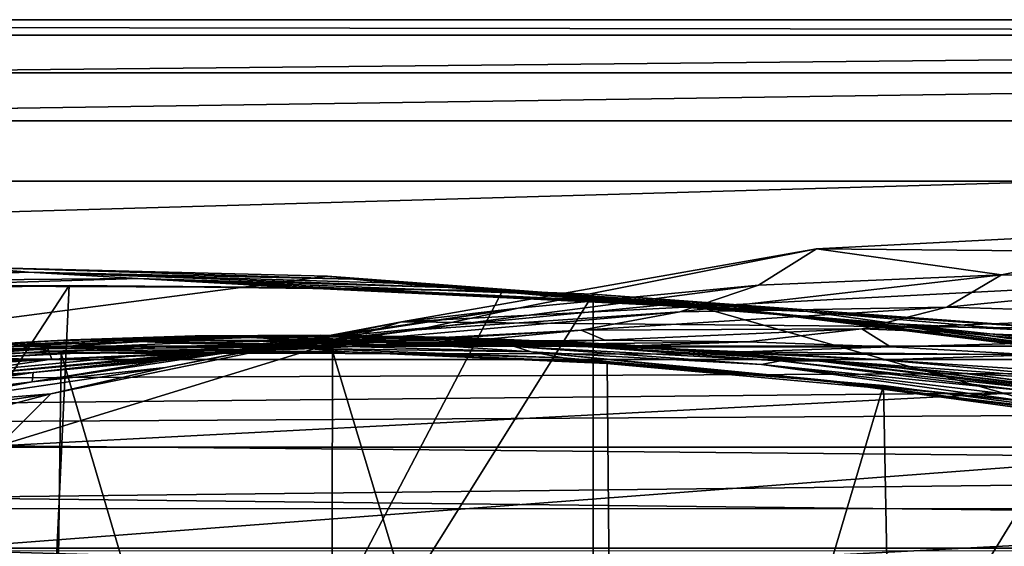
# Model space of a CAD drawing. Header units: metres. Extents: x -1004 to 0, y -808 to 0.
# Tile 68 of 116: x -492 to -394, y -52 to 0. Entities that reach past the tile are written whole.
import ezdxf

# ---------------------------------------------------------------- set-up
doc = ezdxf.new("R2010")
doc.units = ezdxf.units.M

msp = doc.modelspace()

# ---------------------------------------------------------------- linework, layer by layer
at = {"layer": 'top'}
for points in [[(-17.027203, -5.267202, 163.059998), (-987.0271, -5.267202, 163.059998), (-17.027203, -5.267202, 176.059509)], [(-987.0271, -5.267202, 163.059998), (-987.0271, -5.267202, 176.059265), (-17.027203, -5.267202, 176.059509)], [(-17.027203, -5.267202, 176.059509), (-987.0271, -5.267202, 176.059265), (-987.0271, -5.267202, 2050.060059)], [(-987.0271, -5.267202, 2063.060059), (-17.027203, -5.267202, 2063.060059), (-987.0271, -5.267202, 2050.060059)], [(-17.027203, -5.267202, 2063.060059), (-17.027203, -5.267202, 2050.060059), (-987.0271, -5.267202, 2050.060059)], [(-987.0271, -5.267202, 2050.060059), (-17.027203, -5.267202, 2050.060059), (-17.027203, -5.267202, 176.059509)], [(-953.0271, -32.2672, 2063.060059), (-17.027203, -5.267202, 2063.060059), (-987.0271, -5.267202, 2063.060059)], [(-987.0271, -5.267202, 163.059998), (-17.027203, -5.267202, 163.059998), (-953.0271, -32.2672, 163.059998)], [(-953.0271, -32.2672, 2063.060059), (-51.027081, -32.2672, 2063.060059), (-17.027203, -5.267202, 2063.060059)], [(-953.0271, -32.2672, 163.059998), (-17.027203, -5.267202, 163.059998), (-51.027081, -32.2672, 163.059998)], [(-412.977356, -22.644466, 665.810608), (-371.316925, -20.505526, 665.866638), (-394.683167, -25.237535, 752.310547)], [(-329.705994, -23.457561, 665.789368), (-371.316925, -20.505526, 665.866638), (-412.977356, -22.644466, 665.810608)], [(-371.316925, -20.505526, 665.866638), (-370.512573, -25.53261, 752.329712), (-394.683167, -25.237535, 752.310547)], [(-454.059784, -29.87845, 665.621094), (-412.977356, -22.644466, 665.810608), (-442.518097, -28.522995, 752.261841)], [(-454.059784, -29.87845, 665.621094), (-329.705994, -23.457561, 665.789368), (-412.977356, -22.644466, 665.810608)], [(-442.518097, -28.522995, 752.261841), (-412.977356, -22.644466, 665.810608), (-418.730743, -26.23218, 752.288025)], [(-412.977356, -22.644466, 665.810608), (-394.683167, -25.237535, 752.310547), (-418.730743, -26.23218, 752.288025)], [(-288.764374, -31.452314, 665.580017), (-329.705994, -23.457561, 665.789368), (-454.059784, -29.87845, 665.621094)], [(-637.780579, -48.406116, 1607.5177), (-461.376587, -25.341852, 1608.121216), (-496.827362, -24.46418, 1608.144409)], [(-496.827362, -24.46418, 1608.144409), (-490.974609, -24.950491, 1689.975464), (-527.130493, -25.6196, 1689.31604)], [(-490.974609, -24.950491, 1689.975464), (-517.739502, -25.928944, 1772.200317), (-527.130493, -25.6196, 1689.31604)], [(-480.15744, -25.603836, 1773.119629), (-517.739502, -25.928944, 1772.200317), (-490.974609, -24.950491, 1689.975464)], [(-490.974609, -24.950491, 1689.975464), (-496.827362, -24.46418, 1608.144409), (-458.821869, -25.653067, 1648.767578)], [(-496.827362, -24.46418, 1608.144409), (-461.376587, -25.341852, 1608.121216), (-458.821869, -25.653067, 1648.767578)], [(-449.426849, -26.477554, 1732.860718), (-480.15744, -25.603836, 1773.119629), (-490.974609, -24.950491, 1689.975464)], [(-458.821869, -25.653067, 1648.767578), (-454.830902, -26.033869, 1690.9104), (-490.974609, -24.950491, 1689.975464)], [(-454.830902, -26.033869, 1690.9104), (-449.426849, -26.477554, 1732.860718), (-490.974609, -24.950491, 1689.975464)], [(-418.730743, -26.23218, 752.288025), (-394.683167, -25.237535, 752.310547), (-426.500427, -28.886604, 841.083862)], [(-394.683167, -25.237535, 752.310547), (-400.107574, -28.410944, 841.244873), (-426.500427, -28.886604, 841.083862)], [(-394.683167, -25.237535, 752.310547), (-370.512573, -25.53261, 752.329712), (-400.107574, -28.410944, 841.244873)], [(-426.014893, -28.004723, 1608.051392), (-461.376587, -25.341852, 1608.121216), (-637.780579, -48.406116, 1607.5177)], [(-491.15625, -116.577606, 1985.75293), (-546.876587, -118.072487, 1979.189331), (-486.961456, -26.276386, 1933.765869)], [(-486.961456, -26.276386, 1933.765869), (-546.876587, -118.072487, 1979.189331), (-519.606262, -26.977951, 1930.408691)], [(-486.961456, -26.276386, 1933.765869), (-519.606262, -26.977951, 1930.408691), (-504.183136, -26.308109, 1854.283813)], [(-517.739502, -25.928944, 1772.200317), (-480.15744, -25.603836, 1773.119629), (-504.183136, -26.308109, 1854.283813)], [(-480.15744, -25.603836, 1773.119629), (-464.465149, -26.461739, 1855.237183), (-504.183136, -26.308109, 1854.283813)], [(-464.465149, -26.461739, 1855.237183), (-486.961456, -26.276386, 1933.765869), (-504.183136, -26.308109, 1854.283813)], [(-444.056793, -26.800941, 1935.926758), (-491.15625, -116.577606, 1985.75293), (-486.961456, -26.276386, 1933.765869)], [(-444.056793, -26.800941, 1935.926758), (-486.961456, -26.276386, 1933.765869), (-464.465149, -26.461739, 1855.237183)], [(-442.615204, -27.044226, 1774.55957), (-480.15744, -25.603836, 1773.119629), (-449.426849, -26.477554, 1732.860718)], [(-464.465149, -26.461739, 1855.237183), (-480.15744, -25.603836, 1773.119629), (-434.40448, -27.758381, 1815.953613)], [(-480.15744, -25.603836, 1773.119629), (-442.615204, -27.044226, 1774.55957), (-434.40448, -27.758381, 1815.953613)], [(-458.821869, -25.653067, 1648.767578), (-461.376587, -25.341852, 1608.121216), (-426.014893, -28.004723, 1608.051392)], [(-458.821869, -25.653067, 1648.767578), (-426.014893, -28.004723, 1608.051392), (-423.20816, -28.372147, 1649.569214)], [(-454.830902, -26.033869, 1690.9104), (-458.821869, -25.653067, 1648.767578), (-423.20816, -28.372147, 1649.569214)], [(-449.426849, -26.477554, 1732.860718), (-454.830902, -26.033869, 1690.9104), (-418.795898, -28.863375, 1692.129028)], [(-418.795898, -28.863375, 1692.129028), (-454.830902, -26.033869, 1690.9104), (-423.20816, -28.372147, 1649.569214)], [(-442.518097, -28.522995, 752.261841), (-418.730743, -26.23218, 752.288025), (-452.556793, -30.663872, 840.931458)], [(-418.730743, -26.23218, 752.288025), (-426.500427, -28.886604, 841.083862), (-452.556793, -30.663872, 840.931458)], [(-370.512573, -25.53261, 752.329712), (-373.556427, -29.223242, 841.408875), (-400.107574, -28.410944, 841.244873)], [(-491.15625, -116.577606, 1985.75293), (-444.056793, -26.800941, 1935.926758), (-435.077423, -27.128115, 1936.041748)], [(-435.077423, -117.079147, 1987.980957), (-491.15625, -116.577606, 1985.75293), (-435.077423, -27.128115, 1936.041748)], [(-413.885864, -28.846668, 1897.617188), (-444.056793, -26.800941, 1935.926758), (-464.465149, -26.461739, 1855.237183)], [(-434.40448, -27.758381, 1815.953613), (-424.819885, -28.418493, 1856.990479), (-464.465149, -26.461739, 1855.237183)], [(-424.819885, -28.418493, 1856.990479), (-413.885864, -28.846668, 1897.617188), (-464.465149, -26.461739, 1855.237183)], [(-423.890167, -28.424677, 1775.47937), (-442.615204, -27.044226, 1774.55957), (-449.426849, -26.477554, 1732.860718)], [(-423.890167, -28.424677, 1775.47937), (-449.426849, -26.477554, 1732.860718), (-412.795319, -29.463282, 1734.473145)], [(-412.795319, -29.463282, 1734.473145), (-449.426849, -26.477554, 1732.860718), (-418.795898, -28.863375, 1692.129028)], [(-435.077423, -27.128115, 1936.041748), (-444.056793, -26.800941, 1935.926758), (-413.885864, -28.846668, 1897.617188)], [(-434.40448, -27.758381, 1815.953613), (-442.615204, -27.044226, 1774.55957), (-423.890167, -28.424677, 1775.47937)], [(-382.221283, -31.021881, 1934.762817), (-435.077423, -27.128115, 1936.041748), (-413.885864, -28.846668, 1897.617188)], [(-382.221283, -31.021881, 1934.762817), (-435.077423, -117.079147, 1987.980957), (-435.077423, -27.128115, 1936.041748)], [(-354.224518, -48.323433, 1607.518677), (-426.014893, -28.004723, 1608.051392), (-637.780579, -48.406116, 1607.5177)], [(-424.819885, -28.418493, 1856.990479), (-434.40448, -27.758381, 1815.953613), (-415.204773, -29.27095, 1817.0177)], [(-415.204773, -29.27095, 1817.0177), (-434.40448, -27.758381, 1815.953613), (-423.890167, -28.424677, 1775.47937)], [(-426.014893, -28.004723, 1608.051392), (-390.828033, -32.411217, 1607.935791), (-423.20816, -28.372147, 1649.569214)], [(-390.828033, -32.411217, 1607.935791), (-426.014893, -28.004723, 1608.051392), (-354.224518, -48.323433, 1607.518677)], [(-452.556793, -30.663872, 840.931458), (-478.099182, -33.75246, 840.793579), (-442.518097, -28.522995, 752.261841)], [(-478.099182, -33.75246, 840.793579), (-465.909302, -32.11071, 752.232056), (-442.518097, -28.522995, 752.261841)], [(-465.909302, -32.11071, 752.232056), (-454.059784, -29.87845, 665.621094), (-442.518097, -28.522995, 752.261841)], [(-452.556793, -30.663872, 840.931458), (-426.500427, -28.886604, 841.083862), (-463.67572, -32.141033, 930.188354)], [(-463.67572, -32.141033, 930.188354), (-426.500427, -28.886604, 841.083862), (-436.270874, -30.70228, 930.506287)], [(-426.500427, -28.886604, 841.083862), (-400.107574, -28.410944, 841.244873), (-436.270874, -30.70228, 930.506287)], [(-436.270874, -30.70228, 930.506287), (-400.107574, -28.410944, 841.244873), (-408.49231, -30.561541, 930.846924)], [(-413.885864, -28.846668, 1897.617188), (-424.819885, -28.418493, 1856.990479), (-405.057709, -30.070532, 1858.174194)], [(-405.057709, -30.070532, 1858.174194), (-424.819885, -28.418493, 1856.990479), (-415.204773, -29.27095, 1817.0177)], [(-415.204773, -29.27095, 1817.0177), (-423.890167, -28.424677, 1775.47937), (-405.213074, -30.240788, 1776.535034)], [(-405.213074, -30.240788, 1776.535034), (-423.890167, -28.424677, 1775.47937), (-412.795319, -29.463282, 1734.473145)], [(-423.20816, -28.372147, 1649.569214), (-390.828033, -32.411217, 1607.935791), (-387.783325, -32.822395, 1650.543701)], [(-423.20816, -28.372147, 1649.569214), (-387.783325, -32.822395, 1650.543701), (-418.795898, -28.863375, 1692.129028)], [(-387.783325, -32.822395, 1650.543701), (-382.961853, -33.409046, 1693.639282), (-418.795898, -28.863375, 1692.129028)], [(-418.795898, -28.863375, 1692.129028), (-382.961853, -33.409046, 1693.639282), (-412.795319, -29.463282, 1734.473145)], [(-382.221283, -31.021881, 1934.762817), (-413.885864, -28.846668, 1897.617188), (-393.472778, -30.627153, 1898.89209)], [(-393.472778, -30.627153, 1898.89209), (-413.885864, -28.846668, 1897.617188), (-405.057709, -30.070532, 1858.174194)], [(-400.107574, -28.410944, 841.244873), (-373.556427, -29.223242, 841.408875), (-408.49231, -30.561541, 930.846924)], [(-408.49231, -30.561541, 930.846924), (-373.556427, -29.223242, 841.408875), (-380.540222, -31.701397, 931.197937)], [(-493.932129, -42.133965, 665.300049), (-454.059784, -29.87845, 665.621094), (-488.769836, -36.990349, 752.199585)], [(-493.932129, -42.133965, 665.300049), (-288.764374, -31.452314, 665.580017), (-454.059784, -29.87845, 665.621094)], [(-488.769836, -36.990349, 752.199585), (-454.059784, -29.87845, 665.621094), (-477.414246, -34.389561, 752.216125)], [(-454.059784, -29.87845, 665.621094), (-465.909302, -32.11071, 752.232056), (-477.414246, -34.389561, 752.216125)], [(-405.057709, -30.070532, 1858.174194), (-415.204773, -29.27095, 1817.0177), (-396.05838, -31.221979, 1818.252686)], [(-396.05838, -31.221979, 1818.252686), (-415.204773, -29.27095, 1817.0177), (-405.213074, -30.240788, 1776.535034)], [(-382.961853, -33.409046, 1693.639282), (-376.380219, -34.157349, 1736.502319), (-412.795319, -29.463282, 1734.473145)], [(-412.795319, -29.463282, 1734.473145), (-376.380219, -34.157349, 1736.502319), (-405.213074, -30.240788, 1776.535034)], [(-393.472778, -30.627153, 1898.89209), (-405.057709, -30.070532, 1858.174194), (-385.354279, -32.165192, 1859.56665)], [(-385.354279, -32.165192, 1859.56665), (-405.057709, -30.070532, 1858.174194), (-396.05838, -31.221979, 1818.252686)], [(-478.099182, -33.75246, 840.793579), (-452.556793, -30.663872, 840.931458), (-490.506622, -34.893551, 929.906067)], [(-490.506622, -34.893551, 929.906067), (-452.556793, -30.663872, 840.931458), (-463.67572, -32.141033, 930.188354)], [(-462.092804, -31.18158, 1288.121826), (-465.542938, -31.299501, 1333.281738), (-477.800293, -31.417967, 1333.290039)], [(-462.092804, -31.18158, 1288.121826), (-477.800293, -31.417967, 1333.290039), (-474.468384, -31.273655, 1288.130005)], [(-463.67572, -32.141033, 930.188354), (-436.270874, -30.70228, 930.506287), (-475.754944, -33.095802, 1019.705444)], [(-436.270874, -30.70228, 930.506287), (-447.968262, -31.831636, 1020.128052), (-475.754944, -33.095802, 1019.705444)], [(-474.468384, -31.273655, 1288.130005), (-457.021179, -31.339334, 1243.175537), (-462.092804, -31.18158, 1288.121826)], [(-449.713013, -31.384813, 1288.113647), (-465.542938, -31.299501, 1333.281738), (-462.092804, -31.18158, 1288.121826)], [(-444.408356, -31.600224, 1243.186157), (-449.713013, -31.384813, 1288.113647), (-462.092804, -31.18158, 1288.121826)], [(-457.021179, -31.339334, 1243.175537), (-444.408356, -31.600224, 1243.186157), (-462.092804, -31.18158, 1288.121826)], [(-447.968262, -31.831636, 1020.128052), (-436.270874, -30.70228, 930.506287), (-433.926422, -31.68248, 1020.352356)], [(-436.270874, -30.70228, 930.506287), (-408.49231, -30.561541, 930.846924), (-433.926422, -31.68248, 1020.352356)], [(-378.607605, -119.60273, 1985.827881), (-435.077423, -117.079147, 1987.980957), (-382.221283, -31.021881, 1934.762817)], [(-433.926422, -31.68248, 1020.352356), (-408.49231, -30.561541, 930.846924), (-419.818665, -31.852314, 1020.582581)], [(-408.49231, -30.561541, 930.846924), (-405.66983, -32.338924, 1020.816528), (-419.818665, -31.852314, 1020.582581)], [(-408.49231, -30.561541, 930.846924), (-380.540222, -31.701397, 931.197937), (-405.66983, -32.338924, 1020.816528)], [(-376.380219, -34.157349, 1736.502319), (-368.046082, -35.143982, 1779.060425), (-405.213074, -30.240788, 1776.535034)], [(-405.213074, -30.240788, 1776.535034), (-368.046082, -35.143982, 1779.060425), (-396.05838, -31.221979, 1818.252686)], [(-491.843872, -32.222363, 1378.559082), (-504.072083, -32.914219, 1378.559082), (-490.049225, -31.827293, 1333.298462)], [(-490.049225, -31.827293, 1333.298462), (-504.072083, -32.914219, 1378.559082), (-499.171692, -32.342628, 1288.147217)], [(-490.506622, -34.893551, 929.906067), (-463.67572, -32.141033, 930.188354), (-502.979736, -35.6632, 1019.331848)], [(-463.67572, -32.141033, 930.188354), (-475.754944, -33.095802, 1019.705444), (-502.979736, -35.6632, 1019.331848)], [(-490.049225, -31.827293, 1333.298462), (-499.171692, -32.342628, 1288.147217), (-486.830933, -31.660748, 1288.13855)], [(-499.171692, -32.342628, 1288.147217), (-482.208466, -31.716259, 1243.155884), (-486.830933, -31.660748, 1288.13855)], [(-499.171692, -32.342628, 1288.147217), (-489.073303, -32.553894, 1198.373901), (-482.208466, -31.716259, 1243.155884)], [(-249.112656, -44.404568, 665.240845), (-288.764374, -31.452314, 665.580017), (-493.932129, -42.133965, 665.300049)], [(-479.602844, -31.817331, 1378.559082), (-491.843872, -32.222363, 1378.559082), (-477.800293, -31.417967, 1333.290039)], [(-477.800293, -31.417967, 1333.290039), (-491.843872, -32.222363, 1378.559082), (-490.049225, -31.827293, 1333.298462)], [(-491.843872, -32.222363, 1378.559082), (-479.602844, -31.817331, 1378.559082), (-490.861267, -32.518803, 1411.842407)], [(-479.602844, -31.817331, 1378.559082), (-466.029694, -32.098789, 1412.103882), (-490.861267, -32.518803, 1411.842407)], [(-490.861267, -32.518803, 1411.842407), (-466.029694, -32.098789, 1412.103882), (-488.693939, -32.756966, 1445.112183)], [(-477.414246, -34.389561, 752.216125), (-465.909302, -32.11071, 752.232056), (-490.622406, -35.79047, 840.732178)], [(-465.909302, -32.11071, 752.232056), (-478.099182, -33.75246, 840.793579), (-490.622406, -35.79047, 840.732178)], [(-474.468384, -31.273655, 1288.130005), (-490.049225, -31.827293, 1333.298462), (-486.830933, -31.660748, 1288.13855)], [(-477.800293, -31.417967, 1333.290039), (-490.049225, -31.827293, 1333.298462), (-474.468384, -31.273655, 1288.130005)], [(-489.073303, -32.553894, 1198.373901), (-476.204224, -31.985582, 1198.426392), (-482.208466, -31.716259, 1243.155884)], [(-476.204224, -31.985582, 1198.426392), (-489.073303, -32.553894, 1198.373901), (-461.497192, -32.33638, 1109.521606)], [(-466.029694, -32.098789, 1412.103882), (-463.370667, -32.498447, 1445.485229), (-488.693939, -32.756966, 1445.112183)], [(-475.754944, -33.095802, 1019.705444), (-447.968262, -31.831636, 1020.128052), (-488.671265, -33.574726, 1109.152954)], [(-488.671265, -33.574726, 1109.152954), (-447.968262, -31.831636, 1020.128052), (-461.497192, -32.33638, 1109.521606)], [(-469.624847, -31.377995, 1243.165283), (-474.468384, -31.273655, 1288.130005), (-486.830933, -31.660748, 1288.13855)], [(-486.830933, -31.660748, 1288.13855), (-482.208466, -31.716259, 1243.155884), (-469.624847, -31.377995, 1243.165283)], [(-482.208466, -31.716259, 1243.155884), (-463.291443, -31.722719, 1198.481323), (-469.624847, -31.377995, 1243.165283)], [(-482.208466, -31.716259, 1243.155884), (-476.204224, -31.985582, 1198.426392), (-463.291443, -31.722719, 1198.481323)], [(-467.355743, -31.699409, 1378.559082), (-479.602844, -31.817331, 1378.559082), (-465.542938, -31.299501, 1333.281738)], [(-465.542938, -31.299501, 1333.281738), (-479.602844, -31.817331, 1378.559082), (-477.800293, -31.417967, 1333.290039)], [(-479.602844, -31.817331, 1378.559082), (-467.355743, -31.699409, 1378.559082), (-466.029694, -32.098789, 1412.103882)], [(-476.204224, -31.985582, 1198.426392), (-447.788605, -32.191368, 1109.717896), (-463.291443, -31.722719, 1198.481323)], [(-447.788605, -32.191368, 1109.717896), (-476.204224, -31.985582, 1198.426392), (-461.497192, -32.33638, 1109.521606)], [(-457.021179, -31.339334, 1243.175537), (-474.468384, -31.273655, 1288.130005), (-469.624847, -31.377995, 1243.165283)], [(-450.348846, -31.764515, 1198.538208), (-457.021179, -31.339334, 1243.175537), (-469.624847, -31.377995, 1243.165283)], [(-469.624847, -31.377995, 1243.165283), (-463.291443, -31.722719, 1198.481323), (-450.348846, -31.764515, 1198.538208)], [(-453.284668, -31.472269, 1333.27356), (-467.355743, -31.699409, 1378.559082), (-465.542938, -31.299501, 1333.281738)], [(-455.109406, -31.868776, 1378.559082), (-467.355743, -31.699409, 1378.559082), (-453.284668, -31.472269, 1333.27356)], [(-467.355743, -31.699409, 1378.559082), (-455.109406, -31.868776, 1378.559082), (-466.029694, -32.098789, 1412.103882)], [(-466.029694, -32.098789, 1412.103882), (-455.109406, -31.868776, 1378.559082), (-441.21582, -32.841423, 1412.352661)], [(-463.370667, -32.498447, 1445.485229), (-466.029694, -32.098789, 1412.103882), (-441.21582, -32.841423, 1412.352661)], [(-465.542938, -31.299501, 1333.281738), (-449.713013, -31.384813, 1288.113647), (-453.284668, -31.472269, 1333.27356)], [(-463.291443, -31.722719, 1198.481323), (-447.788605, -32.191368, 1109.717896), (-434.02713, -32.359871, 1109.919434)], [(-463.291443, -31.722719, 1198.481323), (-434.02713, -32.359871, 1109.919434), (-450.348846, -31.764515, 1198.538208)], [(-447.968262, -31.831636, 1020.128052), (-433.926422, -31.68248, 1020.352356), (-461.497192, -32.33638, 1109.521606)], [(-461.497192, -32.33638, 1109.521606), (-433.926422, -31.68248, 1020.352356), (-447.788605, -32.191368, 1109.717896)], [(-437.390411, -32.110291, 1198.596436), (-457.021179, -31.339334, 1243.175537), (-450.348846, -31.764515, 1198.538208)], [(-457.021179, -31.339334, 1243.175537), (-437.390411, -32.110291, 1198.596436), (-444.408356, -31.600224, 1243.186157)], [(-441.032867, -31.936579, 1333.265259), (-455.109406, -31.868776, 1378.559082), (-453.284668, -31.472269, 1333.27356)], [(-442.870575, -32.325481, 1378.559204), (-455.109406, -31.868776, 1378.559082), (-441.032867, -31.936579, 1333.265259)], [(-455.109406, -31.868776, 1378.559082), (-442.870575, -32.325481, 1378.559204), (-441.21582, -32.841423, 1412.352661)], [(-449.713013, -31.384813, 1288.113647), (-437.337799, -31.883635, 1288.105591), (-453.284668, -31.472269, 1333.27356)], [(-453.284668, -31.472269, 1333.27356), (-437.337799, -31.883635, 1288.105591), (-441.032867, -31.936579, 1333.265259)], [(-450.348846, -31.764515, 1198.538208), (-434.02713, -32.359871, 1109.919434), (-420.233826, -32.840061, 1110.124512)], [(-420.233826, -32.840061, 1110.124512), (-437.390411, -32.110291, 1198.596436), (-450.348846, -31.764515, 1198.538208)], [(-431.797302, -32.160618, 1243.197021), (-449.713013, -31.384813, 1288.113647), (-444.408356, -31.600224, 1243.186157)], [(-437.337799, -31.883635, 1288.105591), (-449.713013, -31.384813, 1288.113647), (-431.797302, -32.160618, 1243.197021)], [(-433.926422, -31.68248, 1020.352356), (-419.818665, -31.852314, 1020.582581), (-447.788605, -32.191368, 1109.717896)], [(-447.788605, -32.191368, 1109.717896), (-419.818665, -31.852314, 1020.582581), (-434.02713, -32.359871, 1109.919434)], [(-424.430023, -32.759392, 1198.655151), (-431.797302, -32.160618, 1243.197021), (-444.408356, -31.600224, 1243.186157)], [(-437.390411, -32.110291, 1198.596436), (-424.430023, -32.759392, 1198.655151), (-444.408356, -31.600224, 1243.186157)], [(-416.578247, -33.740391, 1333.248657), (-442.870575, -32.325481, 1378.559204), (-441.032867, -31.936579, 1333.265259)], [(-437.337799, -31.883635, 1288.105591), (-412.636169, -33.768509, 1288.089233), (-441.032867, -31.936579, 1333.265259)], [(-441.032867, -31.936579, 1333.265259), (-412.636169, -33.768509, 1288.089233), (-416.578247, -33.740391, 1333.248657)], [(-424.430023, -32.759392, 1198.655151), (-437.390411, -32.110291, 1198.596436), (-406.429779, -33.630108, 1110.331299)], [(-406.429779, -33.630108, 1110.331299), (-437.390411, -32.110291, 1198.596436), (-420.233826, -32.840061, 1110.124512)], [(-437.337799, -31.883635, 1288.105591), (-431.797302, -32.160618, 1243.197021), (-406.624237, -34.179089, 1243.218262)], [(-406.624237, -34.179089, 1243.218262), (-412.636169, -33.768509, 1288.089233), (-437.337799, -31.883635, 1288.105591)], [(-419.818665, -31.852314, 1020.582581), (-405.66983, -32.338924, 1020.816528), (-434.02713, -32.359871, 1109.919434)], [(-380.540222, -31.701397, 931.197937), (-391.5047, -33.140011, 1021.052246), (-405.66983, -32.338924, 1020.816528)], [(-368.046082, -35.143982, 1779.060425), (-357.969116, -36.395466, 1821.244263), (-396.05838, -31.221979, 1818.252686)], [(-396.05838, -31.221979, 1818.252686), (-357.969116, -36.395466, 1821.244263), (-385.354279, -32.165192, 1859.56665)], [(-948.0271, -33.606949, 2063.060059), (-56.027115, -33.606968, 2063.060059), (-953.0271, -32.2672, 2063.060059)], [(-56.027115, -33.606968, 2063.060059), (-51.027081, -32.2672, 2063.060059), (-953.0271, -32.2672, 2063.060059)], [(-51.027081, -32.2672, 163.059998), (-56.027115, -33.606968, 163.059998), (-953.0271, -32.2672, 163.059998)], [(-56.027115, -33.606968, 163.059998), (-948.0271, -33.606949, 163.059998), (-953.0271, -32.2672, 163.059998)], [(-513.984802, -34.212276, 1444.725952), (-515.652893, -34.100929, 1411.569092), (-490.861267, -32.518803, 1411.842407)], [(-515.652893, -34.100929, 1411.569092), (-504.072083, -32.914219, 1378.559082), (-490.861267, -32.518803, 1411.842407)], [(-488.860596, -119.150009, 1554.229248), (-514.229553, -34.492359, 1504.564087), (-487.748688, -33.011375, 1504.508423)], [(-487.748688, -33.011375, 1504.508423), (-514.229553, -34.492359, 1504.564087), (-511.440704, -34.239925, 1478.915283)], [(-488.693939, -32.756966, 1445.112183), (-513.984802, -34.212276, 1444.725952), (-490.861267, -32.518803, 1411.842407)], [(-511.440704, -34.239925, 1478.915283), (-513.984802, -34.212276, 1444.725952), (-488.693939, -32.756966, 1445.112183)], [(-489.073303, -32.553894, 1198.373901), (-499.171692, -32.342628, 1288.147217), (-511.48172, -33.319191, 1288.156372)], [(-501.884583, -33.428646, 1198.324951), (-489.073303, -32.553894, 1198.373901), (-511.48172, -33.319191, 1288.156372)], [(-485.549408, -32.932655, 1479.088257), (-511.440704, -34.239925, 1478.915283), (-488.693939, -32.756966, 1445.112183)], [(-487.748688, -33.011375, 1504.508423), (-511.440704, -34.239925, 1478.915283), (-485.549408, -32.932655, 1479.088257)], [(-490.861267, -32.518803, 1411.842407), (-504.072083, -32.914219, 1378.559082), (-491.843872, -32.222363, 1378.559082)], [(-502.979736, -35.6632, 1019.331848), (-475.754944, -33.095802, 1019.705444), (-488.671265, -33.574726, 1109.152954)], [(-488.671265, -33.574726, 1109.152954), (-489.073303, -32.553894, 1198.373901), (-501.884583, -33.428646, 1198.324951)], [(-461.497192, -32.33638, 1109.521606), (-489.073303, -32.553894, 1198.373901), (-488.671265, -33.574726, 1109.152954)], [(-461.053162, -123.35659, 1556.978271), (-488.860596, -119.150009, 1554.229248), (-487.748688, -33.011375, 1504.508423)], [(-488.693939, -32.756966, 1445.112183), (-463.370667, -32.498447, 1445.485229), (-485.549408, -32.932655, 1479.088257)], [(-461.053162, -123.35659, 1556.978271), (-487.748688, -33.011375, 1504.508423), (-460.891296, -32.789768, 1504.69104)], [(-460.891296, -32.789768, 1504.69104), (-487.748688, -33.011375, 1504.508423), (-485.549408, -32.932655, 1479.088257)], [(-463.370667, -32.498447, 1445.485229), (-459.626709, -32.851536, 1479.245972), (-485.549408, -32.932655, 1479.088257)], [(-485.549408, -32.932655, 1479.088257), (-459.626709, -32.851536, 1479.245972), (-460.891296, -32.789768, 1504.69104)], [(-459.626709, -32.851536, 1479.245972), (-463.370667, -32.498447, 1445.485229), (-438.072815, -33.438095, 1445.844482)], [(-463.370667, -32.498447, 1445.485229), (-441.21582, -32.841423, 1412.352661), (-438.072815, -33.438095, 1445.844482)], [(-432.893646, -125.545509, 1558.042358), (-461.053162, -123.35659, 1556.978271), (-460.891296, -32.789768, 1504.69104)], [(-432.893646, -125.545509, 1558.042358), (-460.891296, -32.789768, 1504.69104), (-433.713348, -33.851051, 1505.112305)], [(-459.626709, -32.851536, 1479.245972), (-433.713348, -33.851051, 1505.112305), (-460.891296, -32.789768, 1504.69104)], [(-433.726196, -33.989788, 1479.388062), (-433.713348, -33.851051, 1505.112305), (-459.626709, -32.851536, 1479.245972)], [(-459.626709, -32.851536, 1479.245972), (-438.072815, -33.438095, 1445.844482), (-433.726196, -33.989788, 1479.388062)], [(-418.442505, -34.100361, 1378.559326), (-442.870575, -32.325481, 1378.559204), (-416.578247, -33.740391, 1333.248657)], [(-441.21582, -32.841423, 1412.352661), (-442.870575, -32.325481, 1378.559204), (-418.442505, -34.100361, 1378.559326)], [(-441.21582, -32.841423, 1412.352661), (-418.442505, -34.100361, 1378.559326), (-391.873138, -37.797089, 1412.809814)], [(-438.072815, -33.438095, 1445.844482), (-441.21582, -32.841423, 1412.352661), (-412.85614, -35.569035, 1446.188843)], [(-441.21582, -32.841423, 1412.352661), (-391.873138, -37.797089, 1412.809814), (-412.85614, -35.569035, 1446.188843)], [(-434.02713, -32.359871, 1109.919434), (-405.66983, -32.338924, 1020.816528), (-420.233826, -32.840061, 1110.124512)], [(-398.559143, -34.964233, 1198.771606), (-431.797302, -32.160618, 1243.197021), (-424.430023, -32.759392, 1198.655151)], [(-431.797302, -32.160618, 1243.197021), (-398.559143, -34.964233, 1198.771606), (-406.624237, -34.179089, 1243.218262)], [(-378.873779, -36.131615, 1110.74231), (-398.559143, -34.964233, 1198.771606), (-424.430023, -32.759392, 1198.655151)], [(-378.873779, -36.131615, 1110.74231), (-424.430023, -32.759392, 1198.655151), (-406.429779, -33.630108, 1110.331299)], [(-405.66983, -32.338924, 1020.816528), (-391.5047, -33.140011, 1021.052246), (-420.233826, -32.840061, 1110.124512)], [(-420.233826, -32.840061, 1110.124512), (-391.5047, -33.140011, 1021.052246), (-406.429779, -33.630108, 1110.331299)], [(-948.0271, -33.606949, 2063.060059), (-944.366821, -37.2672, 2063.060059), (-56.027115, -33.606968, 2063.060059)], [(-56.027115, -33.606968, 163.059998), (-944.366821, -37.2672, 163.059998), (-948.0271, -33.606949, 163.059998)], [(-944.366821, -37.2672, 2063.060059), (-943.0271, -42.2672, 2063.060059), (-56.027115, -33.606968, 2063.060059)], [(-943.0271, -42.2672, 163.059998), (-944.366821, -37.2672, 163.059998), (-56.027115, -33.606968, 163.059998)], [(-56.027115, -33.606968, 2063.060059), (-943.0271, -42.2672, 2063.060059), (-59.687374, -37.267273, 2063.060059)], [(-59.687374, -37.267273, 163.059998), (-943.0271, -42.2672, 163.059998), (-56.027115, -33.606968, 163.059998)], [(-527.277161, -36.102562, 1198.239868), (-502.979736, -35.6632, 1019.331848), (-488.671265, -33.574726, 1109.152954)], [(-527.277161, -36.102562, 1198.239868), (-488.671265, -33.574726, 1109.152954), (-514.623962, -34.611061, 1198.279907)], [(-514.623962, -34.611061, 1198.279907), (-488.671265, -33.574726, 1109.152954), (-501.884583, -33.428646, 1198.324951)], [(-490.622406, -35.79047, 840.732178), (-478.099182, -33.75246, 840.793579), (-490.506622, -34.893551, 929.906067)], [(-438.072815, -33.438095, 1445.844482), (-412.85614, -35.569035, 1446.188843), (-433.726196, -33.989788, 1479.388062)], [(-406.34964, -36.177105, 1505.778442), (-433.713348, -33.851051, 1505.112305), (-433.726196, -33.989788, 1479.388062)], [(-407.898834, -36.329559, 1479.51416), (-406.34964, -36.177105, 1505.778442), (-433.726196, -33.989788, 1479.388062)], [(-433.726196, -33.989788, 1479.388062), (-412.85614, -35.569035, 1446.188843), (-407.898834, -36.329559, 1479.51416)], [(-406.34964, -36.177105, 1505.778442), (-432.893646, -125.545509, 1558.042358), (-433.713348, -33.851051, 1505.112305)], [(-392.238312, -36.709766, 1333.232178), (-418.442505, -34.100361, 1378.559326), (-416.578247, -33.740391, 1333.248657)], [(-394.124969, -37.021187, 1378.55957), (-418.442505, -34.100361, 1378.559326), (-392.238312, -36.709766, 1333.232178)], [(-418.442505, -34.100361, 1378.559326), (-394.124969, -37.021187, 1378.55957), (-391.873138, -37.797089, 1412.809814)], [(-412.636169, -33.768509, 1288.089233), (-388.058502, -36.834438, 1288.072266), (-416.578247, -33.740391, 1333.248657)], [(-416.578247, -33.740391, 1333.248657), (-388.058502, -36.834438, 1288.072266), (-392.238312, -36.709766, 1333.232178)], [(-381.590179, -37.390095, 1243.237305), (-412.636169, -33.768509, 1288.089233), (-406.624237, -34.179089, 1243.218262)], [(-381.590179, -37.390095, 1243.237305), (-388.058502, -36.834438, 1288.072266), (-412.636169, -33.768509, 1288.089233)], [(-391.5047, -33.140011, 1021.052246), (-370.42276, -36.034878, 1066.271484), (-406.429779, -33.630108, 1110.331299)], [(-406.429779, -33.630108, 1110.331299), (-370.42276, -36.034878, 1066.271484), (-378.873779, -36.131615, 1110.74231)], [(-502.979736, -35.6632, 1019.331848), (-529.442749, -39.552879, 1019.02478), (-490.506622, -34.893551, 929.906067)], [(-529.442749, -39.552879, 1019.02478), (-516.563416, -38.973972, 929.672791), (-490.506622, -34.893551, 929.906067)], [(-490.506622, -34.893551, 929.906067), (-516.563416, -38.973972, 929.672791), (-490.622406, -35.79047, 840.732178)], [(-488.860596, -119.150009, 1554.229248), (-516.103577, -113.043777, 1549.877075), (-514.229553, -34.492359, 1504.564087)], [(-490.622406, -35.79047, 840.732178), (-502.950989, -38.158169, 840.676941), (-477.414246, -34.389561, 752.216125)], [(-502.950989, -38.158169, 840.676941), (-488.769836, -36.990349, 752.199585), (-477.414246, -34.389561, 752.216125)], [(-406.624237, -34.179089, 1243.218262), (-398.559143, -34.964233, 1198.771606), (-372.84848, -38.369205, 1198.882446)], [(-372.84848, -38.369205, 1198.882446), (-381.590179, -37.390095, 1243.237305), (-406.624237, -34.179089, 1243.218262)], [(-361.982697, -39.645329, 1155.11145), (-398.559143, -34.964233, 1198.771606), (-378.873779, -36.131615, 1110.74231)], [(-398.559143, -34.964233, 1198.771606), (-361.982697, -39.645329, 1155.11145), (-372.84848, -38.369205, 1198.882446)], [(-516.563416, -38.973972, 929.672791), (-502.950989, -38.158169, 840.676941), (-490.622406, -35.79047, 840.732178)], [(-412.85614, -35.569035, 1446.188843), (-391.873138, -37.797089, 1412.809814), (-387.768524, -38.852951, 1446.5177)], [(-412.85614, -35.569035, 1446.188843), (-387.768524, -38.852951, 1446.5177), (-407.898834, -36.329559, 1479.51416)], [(-499.959473, -39.911678, 752.182495), (-488.769836, -36.990349, 752.199585), (-515.062988, -40.855618, 840.628601)], [(-488.769836, -36.990349, 752.199585), (-502.950989, -38.158169, 840.676941), (-515.062988, -40.855618, 840.628601)], [(-499.959473, -39.911678, 752.182495), (-493.932129, -42.133965, 665.300049), (-488.769836, -36.990349, 752.199585)], [(-404.640778, -125.626282, 1557.39563), (-432.893646, -125.545509, 1558.042358), (-406.34964, -36.177105, 1505.778442)], [(-378.974548, -39.71484, 1506.693237), (-406.34964, -36.177105, 1505.778442), (-407.898834, -36.329559, 1479.51416)], [(-382.185272, -39.810799, 1479.623901), (-378.974548, -39.71484, 1506.693237), (-407.898834, -36.329559, 1479.51416)], [(-407.898834, -36.329559, 1479.51416), (-387.768524, -38.852951, 1446.5177), (-382.185272, -39.810799, 1479.623901)], [(-378.974548, -39.71484, 1506.693237), (-404.640778, -125.626282, 1557.39563), (-406.34964, -36.177105, 1505.778442)], [(-943.0271, -42.2672, 2063.060059), (-61.027081, -42.267323, 2063.060059), (-59.687374, -37.267273, 2063.060059)], [(-59.687374, -37.267273, 163.059998), (-61.027081, -42.267323, 163.059998), (-943.0271, -42.2672, 163.059998)], [(-376.558838, -123.533806, 1555.031372), (-404.640778, -125.626282, 1557.39563), (-378.974548, -39.71484, 1506.693237)], [(-943.0271, -42.2672, 2063.060059), (-943.0271, -52.26717, 2063.060059), (-61.027081, -42.267323, 2063.060059)], [(-61.027081, -42.267323, 163.059998), (-61.026958, -52.26717, 163.059998), (-943.0271, -42.2672, 163.059998)], [(-943.0271, -42.2672, 163.059998), (-61.026958, -52.26717, 163.059998), (-943.0271, -52.26717, 163.059998)], [(-943.0271, -52.26717, 2063.060059), (-61.026958, -52.26717, 2063.060059), (-61.027081, -42.267323, 2063.060059)], [(-531.962463, -59.26767, 664.851257), (-249.112656, -44.404568, 665.240845), (-493.932129, -42.133965, 665.300049)], [(-249.112656, -44.404568, 665.240845), (-531.962463, -59.26767, 664.851257), (-202.874207, -76.227615, 664.407471)], [(-637.81189, -58.361294, 1607.256836), (-349.237091, -56.875664, 1607.294556), (-637.780579, -48.406116, 1607.5177)], [(-637.780579, -48.406116, 1607.5177), (-349.237091, -56.875664, 1607.294556), (-354.224518, -48.323433, 1607.518677)]]:
    msp.add_3dface(points, dxfattribs=at)
at = {"layer": 'top0123413'}
for points in [[(-1002.510071, -1.527202, 175), (-1.527202, -1.527202, 175), (-1004.037292, 0)], [(-1.527202, -1.527202, 175), (0, 0), (-1004.037292, 0)], [(0, 0), (-994.037292, -10), (-1004.037292, 0)], [(-10, -10), (-994.037292, -10), (0, 0)], [(-1002.510071, -1.527202, 175), (-982.615723, -15.961353, 175), (-1.527202, -1.527202, 175)], [(-982.615723, -15.961353, 175), (-21.421595, -15.961353, 175), (-1.527202, -1.527202, 175)], [(-994.037292, -10, 90), (-994.037292, -10), (-10, -10, 90)], [(-994.037292, -10), (-10, -10), (-10, -10, 90)], [(-10, -10, 90), (-502.018646, -625.846375, 90), (-994.037292, -10, 90)], [(-494.003571, -626.560364, 90), (-502.018646, -625.846375, 90), (-10, -10, 90)], [(-485.779327, -628.854126, 90), (-494.003571, -626.560364, 90), (-10, -10, 90)], [(-477.800262, -632.855408, 90), (-485.779327, -628.854126, 90), (-10, -10, 90)], [(-10, -10, 90), (-470.61264, -638.481506, 90), (-477.800262, -632.855408, 90)], [(-217.024689, -763.271118, 90), (-470.61264, -638.481506, 90), (-10, -10, 90)], [(-982.615723, -15.961353, 163.059708), (-502.018616, -52.467403, 163.059708), (-21.421595, -15.961353, 163.059708)], [(-982.615723, -15.961353, 163.059708), (-21.421595, -15.961353, 163.059708), (-982.615723, -15.961353, 175)], [(-21.421595, -15.961353, 163.059708), (-21.421595, -15.961353, 175), (-982.615723, -15.961353, 175)], [(-502.018616, -52.467403, 163.059708), (-393.460449, -52.505119, 163.059708), (-21.421595, -15.961353, 163.059708)]]:
    msp.add_3dface(points, dxfattribs=at)

doc.saveas('drawing.dxf')
